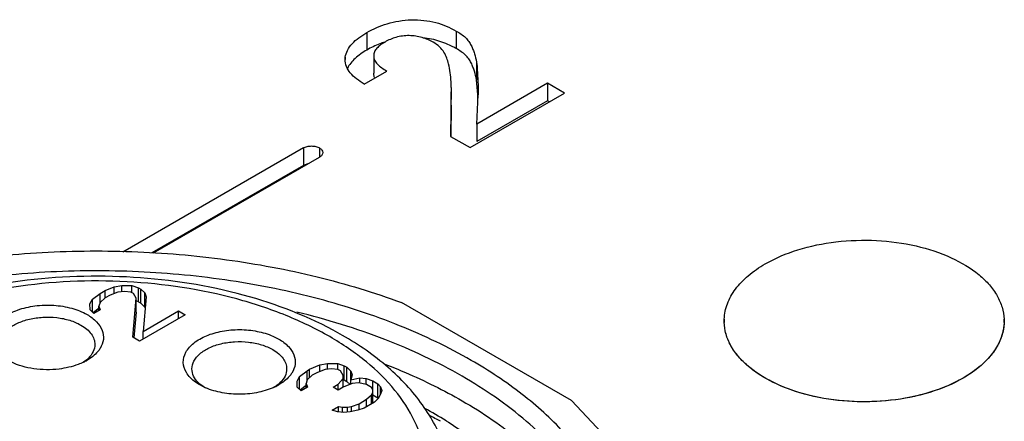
# Model space of a CAD drawing. Header units: inches. Extents: x 0 to 34, y 0 to 22.
# Tile 73 of 103: x 28.781 to 29.231, y 18.34 to 18.524. Entities that reach past the tile are written whole.
import ezdxf

# ---------------------------------------------------------------- set-up
doc = ezdxf.new("R2010")
doc.units = ezdxf.units.IN
doc.header["$LTSCALE"] = 1.87
doc.header["$MEASUREMENT"] = 0
doc.layers.get('0').update_dxf_attribs({"linetype": 'CONTINUOUS'})
doc.layers.add('02___PRT_ALL_AXES', color=7, linetype='CONTINUOUS')

msp = doc.modelspace()

# ---------------------------------------------------------------- linework, layer by layer
at = {"color": 7, "linetype": 'CONTINUOUS'}
for p, q in [((28.9400027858, 18.5177938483), (28.9400027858, 18.5097577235)), ((28.9706116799, 18.514529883), (28.9655532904, 18.5153741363)), ((28.9808313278, 18.518474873), (28.9808313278, 18.5104387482)), ((28.9301200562, 18.5054671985), (28.9301828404, 18.5064636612)), ((28.9301828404, 18.5064636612), (28.9301828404, 18.5054671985)), ((28.9431445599, 18.5071804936), (28.9431445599, 18.4991443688)), ((28.9901533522, 18.5042544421), (28.9901533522, 18.4962183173)), ((28.9388232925, 18.4942199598), (28.9491293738, 18.500170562)), ((28.9786048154, 18.4925751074), (28.9782749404, 18.4703058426)), ((28.9906893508, 18.4894795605), (28.9901533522, 18.4962183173)), ((29.0226419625, 18.4945607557), (28.9903497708, 18.4759156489)), ((29.0226419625, 18.4945607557), (29.0226419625, 18.4865246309)), ((29.0304004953, 18.4900810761), (29.0226419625, 18.4945607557)), ((28.9786000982, 18.4845389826), (28.9786000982, 18.4906481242)), ((28.9872129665, 18.4651451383), (29.0304004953, 18.4900810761)), ((28.9903497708, 18.4759156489), (28.9909400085, 18.4892917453)), ((28.9906995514, 18.4892793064), (28.9906893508, 18.4894795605)), ((28.990939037, 18.4894924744), (28.9909400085, 18.4892917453)), ((28.9786050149, 18.4845389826), (28.9783944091, 18.4703040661)), ((28.9785774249, 18.4845389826), (28.9785774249, 18.4826119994)), ((29.0226419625, 18.4865246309), (28.9903497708, 18.4678795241)), ((29.0234414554, 18.4860630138), (29.0226419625, 18.4865246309)), ((28.9903497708, 18.4759156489), (28.9903497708, 18.4678795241)), ((28.9782749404, 18.4703058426), (28.9872129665, 18.4651451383)), ((28.9110438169, 18.4650124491), (28.8284420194, 18.4173192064)), ((28.9110438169, 18.4650124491), (28.9110438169, 18.4569763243)), ((28.9184095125, 18.4650124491), (28.9184095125, 18.4607595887)), ((28.9110438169, 18.4569763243), (28.8417812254, 18.416984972)), ((28.8425607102, 18.4169654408), (28.9184095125, 18.4607595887)), ((28.913084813, 18.4576984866), (28.9110438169, 18.4569763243)), ((28.8146042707, 18.3957761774), (28.8180717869, 18.3984622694)), ((28.8180717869, 18.3984622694), (28.8203916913, 18.3998017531)), ((28.8180717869, 18.3944010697), (28.8180717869, 18.3984622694)), ((28.8203916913, 18.3998017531), (28.8244638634, 18.4014689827)), ((28.8203916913, 18.39641742), (28.8203916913, 18.3998017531)), ((28.8262654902, 18.3990892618), (28.8227732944, 18.3977569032)), ((28.8244638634, 18.4014689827), (28.8279683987, 18.4021244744)), ((28.8244638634, 18.3984018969), (28.8244638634, 18.4014689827)), ((28.82919005, 18.3994098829), (28.8262654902, 18.3990892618)), ((28.8279683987, 18.3992759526), (28.8279683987, 18.4021244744)), ((28.8279683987, 18.4021244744), (28.8326575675, 18.4020959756)), ((28.8321269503, 18.3990536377), (28.82919005, 18.3994098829)), ((28.8333115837, 18.3983696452), (28.8321269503, 18.3990536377)), ((28.8326575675, 18.398747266), (28.8326575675, 18.4020959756)), ((28.8326575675, 18.4020959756), (28.8356068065, 18.4010628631)), ((28.8345208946, 18.3963319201), (28.8333115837, 18.3983696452)), ((28.8356068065, 18.3946339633), (28.8356068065, 18.4010628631)), ((28.8356068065, 18.4010628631), (28.8367914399, 18.4003788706)), ((28.8367914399, 18.3939499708), (28.8367914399, 18.4003788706)), ((28.8367914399, 18.4003788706), (28.838580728, 18.398676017)), ((28.838580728, 18.3922471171), (28.838580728, 18.398676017)), ((28.838580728, 18.398676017), (28.839197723, 18.3969802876)), ((28.8134689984, 18.3937527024), (28.8146042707, 18.3957761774)), ((28.8135183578, 18.3910452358), (28.8134689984, 18.3937527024)), ((28.8146042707, 18.3900117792), (28.8146042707, 18.3957761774)), ((28.8181458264, 18.3944010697), (28.81759053, 18.3927124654)), ((28.8204533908, 18.39641742), (28.8181458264, 18.3944010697)), ((28.8227732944, 18.3977569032), (28.8204533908, 18.39641742)), ((28.8330894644, 18.3784056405), (28.8345208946, 18.3963319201)), ((28.8345208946, 18.3899030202), (28.8345208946, 18.3963319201)), ((28.8356068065, 18.3946339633), (28.8345208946, 18.395014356)), ((28.8356068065, 18.3946339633), (28.8367914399, 18.3939499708)), ((28.838580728, 18.3922471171), (28.8367914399, 18.3939499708)), ((28.839197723, 18.3969802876), (28.8377292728, 18.3810846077)), ((29.0335324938, 18.3494755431), (28.9559324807, 18.3942808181)), ((28.8153076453, 18.3893423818), (28.8135183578, 18.3910452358)), ((28.8176644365, 18.3917178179), (28.8150414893, 18.3896859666)), ((28.8182075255, 18.3910167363), (28.8153076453, 18.3893423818)), ((28.81759053, 18.3906604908), (28.81759053, 18.3927124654)), ((28.81759053, 18.3927124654), (28.8182075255, 18.3910167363)), ((28.8345208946, 18.3899030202), (28.8335801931, 18.3781222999)), ((28.8377292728, 18.3810846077), (28.8539686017, 18.3904609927)), ((28.8387240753, 18.3918531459), (28.838580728, 18.3922471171)), ((28.8539686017, 18.3870410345), (28.8539686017, 18.3904609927)), ((28.8539686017, 18.3904609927), (28.8569301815, 18.3887510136)), ((28.8569301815, 18.3887510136), (28.8360510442, 18.3766956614)), ((28.8377292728, 18.3776646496), (28.8377292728, 18.3810846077)), ((28.8360510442, 18.3766956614), (28.8330894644, 18.3784056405)), ((28.8971214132, 18.3789473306), (28.8998158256, 18.3775949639)), ((28.8120309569, 18.3681859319), (28.8105574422, 18.3670614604)), ((28.9092563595, 18.3604138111), (28.9127238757, 18.363099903)), ((28.9127238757, 18.363099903), (28.9138838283, 18.3637696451)), ((28.9127238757, 18.3590387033), (28.9127238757, 18.363099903)), ((28.9138838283, 18.3637696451), (28.9185359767, 18.3657717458)), ((28.9138838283, 18.3599875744), (28.9138838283, 18.3637696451)), ((28.9174253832, 18.3623945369), (28.9151054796, 18.3610550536)), ((28.920917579, 18.3637268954), (28.9174253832, 18.3623945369)), ((28.9185359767, 18.3657717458), (28.9220405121, 18.3664272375)), ((28.9185359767, 18.3628182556), (28.9185359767, 18.3657717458)), ((28.9238421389, 18.3640475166), (28.920917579, 18.3637268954)), ((28.9220405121, 18.3638500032), (28.9220405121, 18.3664272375)), ((28.9220405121, 18.3664272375), (28.9267296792, 18.3663987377)), ((28.9267790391, 18.3636912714), (28.9238421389, 18.3640475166)), ((28.9267296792, 18.3636912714), (28.9267296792, 18.3663987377)), ((28.9267296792, 18.3663987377), (28.9296789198, 18.3653656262)), ((28.9279636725, 18.3630072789), (28.9267790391, 18.3636912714)), ((28.9291729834, 18.3609695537), (28.9279636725, 18.3630072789)), ((28.9296789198, 18.3589367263), (28.9296789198, 18.3653656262)), ((28.9296789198, 18.3653656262), (28.9308635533, 18.3646816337)), ((28.9308635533, 18.3582527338), (28.9308635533, 18.3646816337)), ((28.9308635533, 18.3646816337), (28.9326528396, 18.3629787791)), ((28.9326528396, 18.3589175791), (28.9326528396, 18.3629787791)), ((28.9326528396, 18.3629787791), (28.9332698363, 18.3612830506)), ((28.9081210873, 18.358390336), (28.9092563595, 18.3604138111)), ((28.9081704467, 18.3556828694), (28.9081210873, 18.358390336)), ((28.9092563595, 18.3546494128), (28.9092563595, 18.3604138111)), ((28.9127979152, 18.3590387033), (28.9122426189, 18.3573500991)), ((28.9151054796, 18.3610550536), (28.9127979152, 18.3590387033)), ((28.9269024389, 18.3569226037), (28.9291976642, 18.359615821)), ((28.9291976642, 18.359615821), (28.9291729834, 18.3609695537)), ((28.9291976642, 18.3555546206), (28.9291976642, 18.359615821)), ((28.9296789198, 18.3589367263), (28.9291976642, 18.359105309)), ((28.9296789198, 18.3589367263), (28.9308635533, 18.3582527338)), ((28.9323670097, 18.3568219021), (28.9308635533, 18.3582527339)), ((28.9332698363, 18.3612830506), (28.9327268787, 18.3589175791)), ((28.9327268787, 18.3589175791), (28.9368113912, 18.3599079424)), ((28.9327268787, 18.3569692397), (28.9327268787, 18.3589175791)), ((28.9362684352, 18.3575424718), (28.9333438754, 18.3572218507)), ((28.9397976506, 18.3568442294), (28.9362684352, 18.3575424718)), ((28.9368113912, 18.3575424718), (28.9368113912, 18.3599079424)), ((28.9368113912, 18.3599079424), (28.9397482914, 18.3595516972)), ((28.9397482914, 18.3568442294), (28.9397482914, 18.3595516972)), ((28.9397482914, 18.3595516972), (28.9426975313, 18.3585185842)), ((28.9426975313, 18.3545821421), (28.9426975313, 18.3585185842)), ((28.9426975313, 18.3585185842), (28.9450667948, 18.3571506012)), ((28.8656830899, 18.3556337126), (28.86362615, 18.3566994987)), ((28.8655956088, 18.355589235), (28.8637427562, 18.3569651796)), ((28.8996979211, 18.3569637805), (28.898083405, 18.3557444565)), ((28.9099597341, 18.3539800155), (28.9081704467, 18.3556828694)), ((28.9123165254, 18.3563554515), (28.9096935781, 18.3543236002)), ((28.9128596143, 18.3556543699), (28.9099597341, 18.3539800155)), ((28.9122426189, 18.3552981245), (28.9122426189, 18.3573500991)), ((28.9122426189, 18.3573500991), (28.9128596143, 18.3556543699)), ((28.9245825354, 18.3555831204), (28.9269024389, 18.3569226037)), ((28.9269517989, 18.3542151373), (28.9245825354, 18.3555831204)), ((28.9269024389, 18.3542151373), (28.9269024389, 18.3569226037)), ((28.9292717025, 18.3555546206), (28.9269517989, 18.3542151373)), ((28.9333438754, 18.3572218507), (28.9292717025, 18.3555546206)), ((28.9421669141, 18.3554762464), (28.9397976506, 18.3568442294)), ((28.9427715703, 18.3544573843), (28.9421669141, 18.3554762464)), ((28.9422286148, 18.3520919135), (28.9427962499, 18.3531036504)), ((28.9427962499, 18.3531036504), (28.9427715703, 18.3544573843)), ((28.9427962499, 18.3483157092), (28.9427962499, 18.3531036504)), ((28.9450667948, 18.3507217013), (28.9450667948, 18.3571506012)), ((28.9450667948, 18.3571506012), (28.9462637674, 18.355789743)), ((28.9462637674, 18.3524054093), (28.9462637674, 18.3557897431)), ((28.9462637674, 18.355789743), (28.9468807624, 18.3540940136)), ((28.9468807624, 18.3540940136), (28.9463254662, 18.3524054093)), ((28.9364411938, 18.3480663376), (28.93992105, 18.3500755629)), ((28.9434626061, 18.3487004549), (28.9388227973, 18.3460214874)), ((28.93992105, 18.3500755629), (28.9422286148, 18.3520919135)), ((28.93992105, 18.3466556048), (28.93992105, 18.3500755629)), ((28.9422286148, 18.3479879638), (28.9422286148, 18.3520919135)), ((28.9427962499, 18.3520326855), (28.9450667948, 18.3507217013)), ((28.9451901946, 18.3503819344), (28.9434626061, 18.3487004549)), ((28.9452891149, 18.3504689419), (28.9450667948, 18.3507217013)), ((28.9463254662, 18.3524054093), (28.9451901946, 18.3503819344)), ((29.0335324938, 18.3494755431), (29.0519649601, 18.3297971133)), ((28.9241876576, 18.345095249), (28.9270875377, 18.3467696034)), ((28.9265445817, 18.3444041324), (28.9241876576, 18.345095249)), ((28.9294814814, 18.3440478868), (28.9265445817, 18.3444041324)), ((28.9270875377, 18.3444041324), (28.9270875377, 18.3467696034)), ((28.9270875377, 18.3467696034), (28.9288521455, 18.3464204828)), ((28.9288521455, 18.3440478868), (28.9288521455, 18.3464204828)), ((28.9288521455, 18.3464204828), (28.9311967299, 18.3464062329)), ((28.9324060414, 18.3443685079), (28.9294814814, 18.3440478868)), ((28.9311967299, 18.3464062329), (28.9329489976, 18.3467339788)), ((28.9311967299, 18.3442359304), (28.9311967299, 18.3464062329)), ((28.9359105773, 18.3450239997), (28.9324060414, 18.3443685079)), ((28.9329489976, 18.3467339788), (28.9364411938, 18.3480663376)), ((28.9329489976, 18.3443685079), (28.9329489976, 18.3467339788)), ((28.9388227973, 18.3460214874), (28.9359105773, 18.3450239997)), ((28.9364411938, 18.3452057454), (28.9364411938, 18.3480663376))]:
    msp.add_line(p, q, dxfattribs=at)
for centre, radius, start, end in [((28.9621337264, 18.4789458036), 0.036580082, 75.0475815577, 76.5990400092), ((28.6631037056, 18.4726655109), 0.3280168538, 2.6823427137, 2.9032283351), ((28.7610887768, 18.4772263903), 0.2299256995, 2.3226701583, 2.6897395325), ((28.8502994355, 18.2430215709), 0.1573388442, 60.006564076, 61.7966620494), ((28.7993520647, 18.3901125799), 0.0256161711, 295.8564413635, 299.9661455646), ((28.8028904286, 18.3788346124), 0.0140336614, 310.641865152, 314.9568177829), ((28.872893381, 18.3676267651), 0.0140500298, 225.0574098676, 229.361170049), ((28.890557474, 18.3676129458), 0.0140339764, 310.6403245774, 314.9567856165), ((28.8777663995, 18.381659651), 0.0286941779, 245.0955241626, 246.4911587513), ((28.8869498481, 18.3790194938), 0.0257624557, 295.4695536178, 299.9568415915), ((28.8622122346, 18.1566259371), 0.2161482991, 58.1560188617, 61.1261931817), ((28.8550713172, 18.1214378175), 0.2486716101, 61.5102589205, 62.8333115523)]:
    msp.add_arc(centre, radius, start, end, dxfattribs=at)
for points, knots in [([(28.9400027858, 18.5177938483), (28.9429301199, 18.5194840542), (28.9477957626, 18.5215403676), (28.9547345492, 18.5231799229), (28.9603755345, 18.5237370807), (28.9660461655, 18.5234892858), (28.9730594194, 18.5221967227), (28.9779290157, 18.5201506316), (28.9808313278, 18.518474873)], [0, 0, 0, 0, 0.2375443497, 0.3669682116, 0.5002092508, 0.6344941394, 0.7644861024, 1, 1, 1, 1]), ([(28.9301828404, 18.5064636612), (28.9303337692, 18.5075652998), (28.9311188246, 18.5098228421), (28.9333059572, 18.5128359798), (28.9363549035, 18.5155283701), (28.9387314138, 18.517059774), (28.9400027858, 18.5177938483)], [0, 0, 0, 0, 0.2156549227, 0.4531471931, 0.715271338, 1, 1, 1, 1]), ([(28.9703288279, 18.5133192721), (28.9687549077, 18.514228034), (28.9651891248, 18.5157516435), (28.9593341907, 18.5166417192), (28.9534489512, 18.5159018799), (28.9499029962, 18.5143398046), (28.9483368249, 18.513435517)], [0, 0, 0, 0, 0.2371770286, 0.5004862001, 0.763990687, 1, 1, 1, 1]), ([(28.9808313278, 18.518474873), (28.9816125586, 18.5180238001), (28.9831166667, 18.5171430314), (28.9850952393, 18.515579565), (28.9866266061, 18.5138152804), (28.9877451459, 18.5119443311), (28.9885648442, 18.5100340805), (28.9894303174, 18.5074943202), (28.9898896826, 18.5055494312), (28.9901533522, 18.5042544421)], [0, 0, 0, 0, 0.1527462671, 0.2947903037, 0.4248566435, 0.5459815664, 0.6623690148, 0.7762301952, 1, 1, 1, 1]), ([(28.9482211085, 18.5134059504), (28.9474726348, 18.5131602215), (28.9446471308, 18.512150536), (28.9419187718, 18.5108639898), (28.9400027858, 18.5097577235)], [0, 0, 0, 0, 0.2625750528, 1, 1, 1, 1]), ([(28.9483368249, 18.513435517), (28.9476324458, 18.5130288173), (28.9463127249, 18.512181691), (28.9446233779, 18.5107179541), (28.943423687, 18.5090583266), (28.9431445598, 18.5077805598), (28.9431445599, 18.5071804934)], [0, 0, 0, 0, 0.2877945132, 0.5533179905, 0.7876760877, 1, 1, 1, 1]), ([(28.9773979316, 18.5034571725), (28.9771516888, 18.5043579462), (28.9766233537, 18.5061871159), (28.975353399, 18.5088947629), (28.9732303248, 18.5113853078), (28.9713703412, 18.5127179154), (28.9703288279, 18.5133192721)], [0, 0, 0, 0, 0.2240265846, 0.4563302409, 0.7114803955, 1, 1, 1, 1]), ([(28.9808313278, 18.5104387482), (28.9801460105, 18.5108344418), (28.977197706, 18.5124206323), (28.9740416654, 18.5136278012), (28.971572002, 18.5142872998)], [0, 0, 0, 0, 0.2363962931, 1, 1, 1, 1]), ([(28.9400027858, 18.5097577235), (28.938094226, 18.508655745), (28.9346573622, 18.5063507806), (28.9319476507, 18.5031010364), (28.9311089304, 18.5013832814)], [0, 0, 0, 0, 0.535509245, 1, 1, 1, 1]), ([(28.9431445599, 18.5071804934), (28.9431445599, 18.5065003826), (28.9434965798, 18.5050542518), (28.9448907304, 18.5032003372), (28.946833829, 18.5015763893), (28.9483334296, 18.5006301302), (28.9491293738, 18.500170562)], [0, 0, 0, 0, 0.2124073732, 0.447356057, 0.7129557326, 1, 1, 1, 1]), ([(28.9901533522, 18.4962183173), (28.9898896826, 18.4975133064), (28.9894303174, 18.4994581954), (28.9885648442, 18.5019979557), (28.9877451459, 18.5039082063), (28.9866266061, 18.5057791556), (28.9850952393, 18.5075434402), (28.9831166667, 18.5091069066), (28.9816125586, 18.5099876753), (28.9808313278, 18.5104387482)], [0, 0, 0, 0, 0.2237698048, 0.3376309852, 0.4540184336, 0.5751433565, 0.7052096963, 0.8472537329, 1, 1, 1, 1]), ([(28.9388232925, 18.4942199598), (28.9376111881, 18.4949613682), (28.935330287, 18.4964481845), (28.9324265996, 18.4990780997), (28.9305746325, 18.5021519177), (28.9301212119, 18.5043972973), (28.9301212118, 18.5054671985)], [0, 0, 0, 0, 0.2869585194, 0.5492582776, 0.7839236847, 1, 1, 1, 1]), ([(28.9786000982, 18.4925751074), (28.9786000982, 18.493485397), (28.978534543, 18.4971368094), (28.9780896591, 18.5008018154), (28.9773979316, 18.5034571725)], [0, 0, 0, 0, 0.249103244, 1, 1, 1, 1]), ([(28.9901533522, 18.5042544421), (28.9903857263, 18.5030415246), (28.9905159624, 18.500566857), (28.9907304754, 18.4968787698), (28.9908906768, 18.4931860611), (28.9909402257, 18.4907235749), (28.9909402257, 18.4894924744)], [0, 0, 0, 0, 0.2505121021, 0.5004366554, 0.7502740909, 1, 1, 1, 1]), ([(28.9436609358, 18.4970202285), (28.9435771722, 18.4971896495), (28.9432862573, 18.4978617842), (28.9431445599, 18.4986011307), (28.9431445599, 18.4991443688)], [0, 0, 0, 0, 0.2581095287, 1, 1, 1, 1]), ([(28.9110438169, 18.4650124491), (28.91156298, 18.4653122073), (28.9127808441, 18.4657433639), (28.9147266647, 18.465971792), (28.9166724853, 18.4657433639), (28.9178903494, 18.4653122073), (28.9184095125, 18.4650124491)], [0, 0, 0, 0, 0.2356545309, 0.5, 0.7643454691, 1, 1, 1, 1]), ([(28.9184095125, 18.4650124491), (28.9188360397, 18.4647661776), (28.9195633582, 18.4641923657), (28.9199345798, 18.4632951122), (28.9199345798, 18.462885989)], [0, 0, 0, 0, 0.5462466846, 1, 1, 1, 1]), ([(28.9199345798, 18.462885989), (28.9199345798, 18.462476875), (28.9195633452, 18.4615796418), (28.9188360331, 18.4610058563), (28.9184095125, 18.4607595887)], [0, 0, 0, 0, 0.4537515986, 1, 1, 1, 1]), ([(29.1220952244, 18.4119905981), (29.1267783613, 18.4146945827), (29.1373719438, 18.4190829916), (29.1546427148, 18.4225920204), (29.1729330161, 18.4231778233), (29.190778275, 18.4207833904), (29.2067592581, 18.4156059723), (29.2179581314, 18.4090056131), (29.224635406, 18.4025916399), (29.228250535, 18.3975822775), (29.2305739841, 18.3922849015), (29.231212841, 18.3885908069), (29.2312902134, 18.3867828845)], [0, 0, 0, 0, 0.1281656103, 0.2691323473, 0.4157534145, 0.5598637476, 0.6937398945, 0.8116480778, 0.8640168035, 0.9122280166, 0.9571120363, 1, 1, 1, 1]), ([(28.6342193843, 18.374289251), (28.6449379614, 18.3804780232), (28.6681234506, 18.391621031), (28.7057166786, 18.4042222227), (28.7464249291, 18.4130193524), (28.7891015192, 18.4177618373), (28.832550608, 18.4183199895), (28.8755513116, 18.4146758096), (28.916888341, 18.4069356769), (28.9433164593, 18.3989598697), (28.9559324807, 18.3942808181)], [0, 0, 0, 0, 0.1120242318, 0.2319800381, 0.358118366, 0.4882600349, 0.619988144, 0.7507932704, 0.8782113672, 1, 1, 1, 1]), ([(29.1033764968, 18.3867828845), (29.1034778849, 18.3891519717), (29.1045363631, 18.3940580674), (29.108434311, 18.4008585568), (29.1144138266, 18.4070217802), (29.1193704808, 18.4104173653), (29.1220952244, 18.4119905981)], [0, 0, 0, 0, 0.2177684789, 0.4516149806, 0.711052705, 1, 1, 1, 1]), ([(28.9877727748, 18.3678597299), (28.9772716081, 18.373922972), (28.9544901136, 18.384781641), (28.9175024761, 18.3968683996), (28.8774408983, 18.4050581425), (28.8355282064, 18.4090975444), (28.7930368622, 18.4088668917), (28.7512624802, 18.4043720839), (28.7114755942, 18.3957497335), (28.6748792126, 18.3832575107), (28.6425691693, 18.3672584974), (28.6155042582, 18.3481935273), (28.5945028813, 18.326545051), (28.5802932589, 18.3028220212), (28.5735860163, 18.2776742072), (28.5748928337, 18.2521124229), (28.5840901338, 18.2273419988), (28.5945680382, 18.2126511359), (28.600706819, 18.2056753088)], [0, 0, 0, 0, 0.0658154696, 0.1364387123, 0.2107361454, 0.2873006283, 0.3645804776, 0.4409746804, 0.5149406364, 0.5850968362, 0.650340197, 0.7099854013, 0.7639373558, 0.8128899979, 0.8584721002, 0.9031295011, 0.9495644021, 1, 1, 1, 1]), ([(28.9246581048, 18.3816805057), (28.9108385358, 18.3890940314), (28.8797846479, 18.4004669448), (28.8299996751, 18.4076181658), (28.7789494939, 18.4053714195), (28.7457990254, 18.397336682), (28.730359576, 18.3915447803)], [0, 0, 0, 0, 0.2358232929, 0.4916750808, 0.7520328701, 1, 1, 1, 1]), ([(28.9230474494, 18.3787048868), (28.9166428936, 18.3824027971), (28.9027661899, 18.3890431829), (28.8720983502, 18.3991791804), (28.8300998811, 18.4054910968), (28.7793982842, 18.4032040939), (28.7465116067, 18.394918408), (28.7313657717, 18.3889182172)], [0, 0, 0, 0, 0.1123822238, 0.2328630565, 0.4898893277, 0.7524393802, 1, 1, 1, 1]), ([(28.769914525, 18.3734651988), (28.7694570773, 18.3742158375), (28.768729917, 18.3757923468), (28.7683380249, 18.3783454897), (28.7687160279, 18.380901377), (28.7702745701, 18.3843158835), (28.7741713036, 18.3881050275), (28.7806243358, 18.3912568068), (28.7884489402, 18.3930612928), (28.7968538, 18.3933237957), (28.8049606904, 18.3920318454), (28.8099655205, 18.3900769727), (28.8121484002, 18.3888166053)], [0, 0, 0, 0, 0.0470060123, 0.0916311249, 0.1362307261, 0.1831823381, 0.29006903, 0.4182975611, 0.563513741, 0.7162592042, 0.8652125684, 1, 1, 1, 1]), ([(28.9835969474, 18.3606269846), (28.9723153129, 18.3671408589), (28.9476752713, 18.3786515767), (28.9217153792, 18.3866151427), (28.9080656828, 18.3899264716)], [0, 0, 0, 0, 0.481189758, 1, 1, 1, 1]), ([(28.7724001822, 18.3751550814), (28.772400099, 18.3764041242), (28.7731542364, 18.3791068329), (28.7760999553, 18.3824570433), (28.780448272, 18.3851066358), (28.785876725, 18.3869203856), (28.7919620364, 18.3877751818), (28.7982184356, 18.387602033), (28.8041331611, 18.3864186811), (28.8077622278, 18.3849211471), (28.8093650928, 18.383995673)], [0, 0, 0, 0, 0.086938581, 0.1864134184, 0.3038067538, 0.4376215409, 0.5821212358, 0.7294380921, 0.8711725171, 1, 1, 1, 1]), ([(28.8121484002, 18.3888166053), (28.8137257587, 18.3879058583), (28.8164846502, 18.3858841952), (28.8192932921, 18.381874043), (28.8199630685, 18.3773479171), (28.818891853, 18.3745831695), (28.8181265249, 18.373358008)], [0, 0, 0, 0, 0.2930743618, 0.5427945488, 0.7675625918, 1, 1, 1, 1]), ([(29.2125714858, 18.3597507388), (29.2077836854, 18.3569863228), (29.1969322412, 18.352526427), (29.1792522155, 18.3490419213), (29.1605752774, 18.3486062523), (29.1424565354, 18.351267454), (29.1263922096, 18.3567975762), (29.1153072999, 18.3637685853), (29.1089098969, 18.370483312), (29.1055822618, 18.3756961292), (29.1036296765, 18.3811792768), (29.1032980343, 18.3849494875), (29.1033764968, 18.3867828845)], [0, 0, 0, 0, 0.1291876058, 0.2713961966, 0.4190704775, 0.5636308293, 0.6970710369, 0.8136762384, 0.8652395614, 0.9127118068, 0.9571192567, 1, 1, 1, 1]), ([(29.2312902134, 18.3867828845), (29.231397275, 18.3842812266), (29.2306710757, 18.3790301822), (29.2268777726, 18.371676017), (29.2206927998, 18.3650379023), (29.2154628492, 18.3614201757), (29.2125714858, 18.3597507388)], [0, 0, 0, 0, 0.2179197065, 0.4504340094, 0.7094303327, 1, 1, 1, 1]), ([(28.8093650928, 18.383995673), (28.8103152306, 18.3834470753), (28.8120390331, 18.3822597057), (28.8140992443, 18.3800944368), (28.8154024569, 18.3776990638), (28.8157072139, 18.375979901), (28.8157072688, 18.3751550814)], [0, 0, 0, 0, 0.289695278, 0.5490782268, 0.7822102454, 1, 1, 1, 1]), ([(28.8575411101, 18.3623104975), (28.8567130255, 18.3636904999), (28.8556401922, 18.3669094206), (28.8570660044, 18.3720210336), (28.8610319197, 18.3762519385), (28.8668452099, 18.3794652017), (28.8740283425, 18.3814918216), (28.8819288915, 18.3821624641), (28.8898054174, 18.3814203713), (28.8948263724, 18.379945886), (28.8971214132, 18.3789473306)], [0, 0, 0, 0, 0.0911894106, 0.1815864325, 0.2863735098, 0.4114294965, 0.5539679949, 0.7062184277, 0.858185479, 1, 1, 1, 1]), ([(28.8600674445, 18.3639331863), (28.8600673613, 18.3651822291), (28.8608214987, 18.3678849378), (28.8637672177, 18.3712351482), (28.8681155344, 18.3738847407), (28.8735439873, 18.3756984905), (28.8796292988, 18.3765532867), (28.8858856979, 18.376380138), (28.8918004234, 18.375196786), (28.8954294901, 18.3736992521), (28.8970323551, 18.3727737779)], [0, 0, 0, 0, 0.086938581, 0.1864134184, 0.3038067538, 0.4376215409, 0.5821212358, 0.7294380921, 0.8711725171, 1, 1, 1, 1]), ([(28.8998158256, 18.3775949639), (28.9014003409, 18.3766800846), (28.9041703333, 18.3746484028), (28.9069817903, 18.3706121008), (28.9076263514, 18.3660569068), (28.9065252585, 18.3632854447), (28.9057449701, 18.3620581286)], [0, 0, 0, 0, 0.2929804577, 0.5424483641, 0.7671174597, 1, 1, 1, 1]), ([(28.9407363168, 18.2680302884), (28.9454141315, 18.2719667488), (28.9537262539, 18.2802798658), (28.9627896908, 18.2946450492), (28.9674090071, 18.3099073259), (28.9672596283, 18.3254964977), (28.9623554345, 18.3407167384), (28.9530265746, 18.3550168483), (28.9396924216, 18.3680326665), (28.9289216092, 18.3753132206), (28.9230474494, 18.3787048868)], [0, 0, 0, 0, 0.1342790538, 0.2562099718, 0.3694557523, 0.4796660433, 0.5933009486, 0.7159106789, 0.8510212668, 1, 1, 1, 1]), ([(28.9789654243, 18.307579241), (28.9789654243, 18.3145411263), (28.9764869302, 18.3288465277), (28.9659753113, 18.3484934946), (28.9497351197, 18.3657556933), (28.9362853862, 18.3750565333), (28.9289532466, 18.3792900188)], [0, 0, 0, 0, 0.228643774, 0.4665848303, 0.721939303, 1, 1, 1, 1]), ([(28.8181265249, 18.373358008), (28.8177992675, 18.372834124), (28.8161800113, 18.3706496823), (28.8139587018, 18.3689671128), (28.8121470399, 18.367920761)], [0, 0, 0, 0, 0.2279482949, 1, 1, 1, 1]), ([(28.8157072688, 18.3751550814), (28.8157073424, 18.3740487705), (28.8151330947, 18.3716858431), (28.8136809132, 18.3697785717), (28.8128062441, 18.3689038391)], [0, 0, 0, 0, 0.4721116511, 1, 1, 1, 1]), ([(28.8970323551, 18.3727737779), (28.8979824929, 18.3722251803), (28.8997062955, 18.3710378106), (28.9017665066, 18.3688725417), (28.9030697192, 18.3664771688), (28.9033744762, 18.3647580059), (28.9033745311, 18.3639331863)], [0, 0, 0, 0, 0.289695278, 0.5490782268, 0.7822102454, 1, 1, 1, 1]), ([(28.7993741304, 18.3639166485), (28.7955341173, 18.3634453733), (28.7879927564, 18.3635195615), (28.7806739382, 18.3655406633), (28.7774545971, 18.3671242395)], [0, 0, 0, 0, 0.5188481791, 1, 1, 1, 1]), ([(28.8105237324, 18.3670608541), (28.809703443, 18.3666625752), (28.8061366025, 18.3651463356), (28.8023117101, 18.3642771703), (28.7993741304, 18.3639166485)], [0, 0, 0, 0, 0.2355339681, 1, 1, 1, 1]), ([(29.0405118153, 18.2158609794), (29.0448458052, 18.2219494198), (29.0521678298, 18.2346200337), (29.0584146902, 18.2552494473), (29.0592600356, 18.2762873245), (29.0546568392, 18.2971080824), (29.0448150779, 18.3171533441), (29.0300729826, 18.3359988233), (29.0108151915, 18.3532980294), (28.9958373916, 18.3632033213), (28.9877727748, 18.3678597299)], [0, 0, 0, 0, 0.1217400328, 0.2362950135, 0.3477787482, 0.4609027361, 0.5800536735, 0.7085367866, 0.8483047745, 1, 1, 1, 1]), ([(28.86362615, 18.3566994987), (28.8629655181, 18.3570809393), (28.8606354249, 18.3585771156), (28.8585760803, 18.3605857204), (28.8575411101, 18.3623104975)], [0, 0, 0, 0, 0.2749665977, 1, 1, 1, 1]), ([(28.8629684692, 18.3576819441), (28.8620935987, 18.3585564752), (28.8606416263, 18.3604640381), (28.8600675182, 18.3628268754), (28.8600674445, 18.3639331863)], [0, 0, 0, 0, 0.5278883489, 1, 1, 1, 1]), ([(28.9057449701, 18.3620581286), (28.9054168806, 18.3615420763), (28.9038018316, 18.359392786), (28.9016051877, 18.357733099), (28.8998142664, 18.3566988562)], [0, 0, 0, 0, 0.228210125, 1, 1, 1, 1]), ([(28.9033745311, 18.3639331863), (28.9033746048, 18.3628268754), (28.902800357, 18.360463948), (28.9013481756, 18.3585566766), (28.9004735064, 18.3576819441)], [0, 0, 0, 0, 0.4721116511, 1, 1, 1, 1]), ([(28.9483202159, 18.3661374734), (28.9514548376, 18.3649212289), (28.9635141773, 18.3599976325), (28.9752283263, 18.3542083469), (28.9835969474, 18.3493764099)], [0, 0, 0, 0, 0.2581283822, 1, 1, 1, 1]), ([(29.0527839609, 18.2641841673), (29.0527839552, 18.2686565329), (29.0520066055, 18.2777042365), (29.0473072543, 18.2958429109), (29.0352426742, 18.3180829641), (29.0127738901, 18.3416858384), (28.9939659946, 18.3546400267), (28.9835969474, 18.3606269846)], [0, 0, 0, 0, 0.1081665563, 0.2183704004, 0.451375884, 0.710418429, 1, 1, 1, 1]), ([(28.8980285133, 18.35576079), (28.8956913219, 18.3546451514), (28.890498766, 18.3529867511), (28.8822884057, 18.3521126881), (28.8740191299, 18.3527794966), (28.8687315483, 18.3542981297), (28.8663205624, 18.355347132)], [0, 0, 0, 0, 0.2389137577, 0.4975413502, 0.7574424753, 1, 1, 1, 1]), ([(28.9835969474, 18.3493764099), (28.9929465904, 18.3439780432), (29.0100678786, 18.3323814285), (29.0311785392, 18.3115918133), (29.0457944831, 18.2887563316), (29.0508549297, 18.2721482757), (29.0520032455, 18.2640130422)], [0, 0, 0, 0, 0.2867682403, 0.5464115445, 0.7817704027, 1, 1, 1, 1]), ([(28.9762538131, 18.3402413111), (28.9822831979, 18.3364910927), (28.9936071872, 18.3286069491), (29.0128999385, 18.31146998), (29.0277186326, 18.2916885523), (29.0359621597, 18.2701730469), (29.0386959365, 18.2540914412), (29.0380229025, 18.2379206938), (29.0353592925, 18.2274501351), (29.0335356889, 18.2223542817)], [0, 0, 0, 0, 0.1498317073, 0.2902906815, 0.5440329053, 0.6608852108, 0.7738001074, 0.8857920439, 1, 1, 1, 1])]:
    msp.add_open_spline(points, degree=3, knots=knots, dxfattribs=at)
at = {"layer": '02___PRT_ALL_AXES', "color": 7, "linetype": 'CONTINUOUS'}
for p, q in [((29.2169248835, 18.3625335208), (29.2125714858, 18.3597507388)), ((29.2125714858, 18.3597507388), (29.2077518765, 18.3572371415))]:
    msp.add_line(p, q, dxfattribs=at)
for centre, radius, start, end in [((29.124711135, 18.385870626), 0.0213541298, 177.5515521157, 181.819237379), ((29.2099555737, 18.3858706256), 0.0213541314, 358.1807647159, 2.4484485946)]:
    msp.add_arc(centre, radius, start, end, dxfattribs=at)
for points, knots in [([(29.1220952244, 18.4119905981), (29.1267783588, 18.4146945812), (29.1373719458, 18.4190829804), (29.1546427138, 18.4225920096), (29.1729330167, 18.4231778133), (29.1907782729, 18.4207833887), (29.2067592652, 18.4156059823), (29.2179581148, 18.4090055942), (29.22463542, 18.4025916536), (29.2282505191, 18.3975822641), (29.230573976, 18.3922849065), (29.2312128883, 18.3885908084), (29.23129021, 18.3867828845)], [0, 0, 0, 0, 0.1281655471, 0.2691323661, 0.4157533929, 0.5598637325, 0.6937399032, 0.8116480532, 0.8640168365, 0.9122279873, 0.9571120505, 1, 1, 1, 1]), ([(29.1033765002, 18.3867828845), (29.1034778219, 18.3891519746), (29.1045364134, 18.3940580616), (29.1084343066, 18.4008585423), (29.1144138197, 18.4070217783), (29.1193704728, 18.4104173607), (29.1220952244, 18.4119905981)], [0, 0, 0, 0, 0.2177685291, 0.4516149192, 0.7110518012, 1, 1, 1, 1]), ([(29.2077518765, 18.3572371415), (29.2028793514, 18.3549441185), (29.1921985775, 18.3513278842), (29.1751923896, 18.3487407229), (29.1575996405, 18.3488878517), (29.1407215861, 18.3517663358), (29.1257956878, 18.3571605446), (29.1154533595, 18.3637280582), (29.1093487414, 18.369977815), (29.1060624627, 18.3748265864), (29.1039746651, 18.3799251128), (29.1034228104, 18.3834607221), (29.1033677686, 18.3851927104)], [0, 0, 0, 0, 0.1330738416, 0.2765199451, 0.4233397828, 0.5659867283, 0.6975956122, 0.813337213, 0.8648983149, 0.9125677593, 0.9571784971, 1, 1, 1, 1]), ([(29.2312989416, 18.3851927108), (29.231233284, 18.383126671), (29.2304631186, 18.3788759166), (29.2275246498, 18.3728533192), (29.2229353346, 18.3672562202), (29.2190622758, 18.3640476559), (29.2169248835, 18.3625335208)], [0, 0, 0, 0, 0.2234142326, 0.4595547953, 0.7168945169, 1, 1, 1, 1])]:
    msp.add_open_spline(points, degree=3, knots=knots, dxfattribs=at)

doc.saveas('drawing.dxf')
